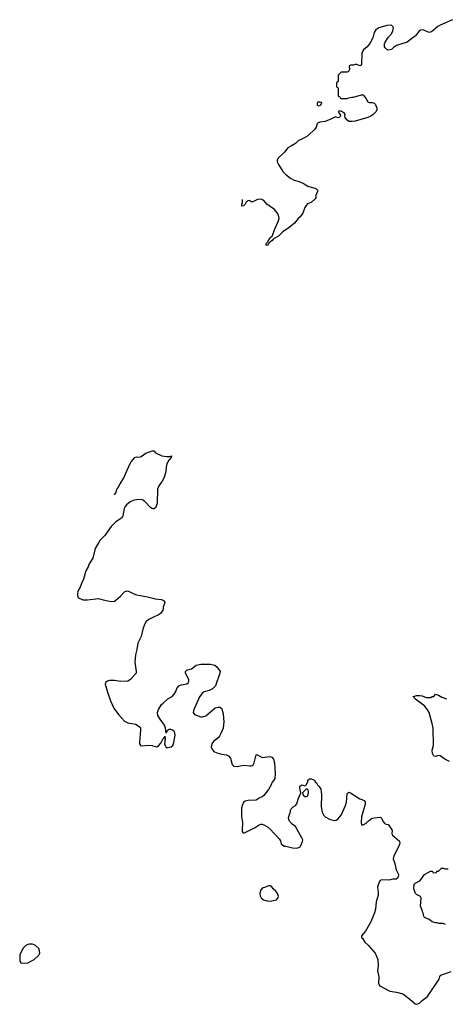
# Model space of a CAD drawing. Header units: inches. Extents: x 2347120 to 2490770, y 707513 to 877705.
# Tile 72 of 132: x 2368307 to 2373715, y 831662 to 844175. Entities that reach past the tile are written whole.
import ezdxf

# ---------------------------------------------------------------- set-up
doc = ezdxf.new("R2010")
doc.units = ezdxf.units.IN
doc.header["$MEASUREMENT"] = 0
for name, color, linetype in [('C3863', 7, 'Continuous'), ('C3873', 7, 'Continuous'), ('C3874', 7, 'Continuous')]:
    doc.layers.add(name, color=color, linetype=linetype)

msp = doc.modelspace()

# ---------------------------------------------------------------- linework, layer by layer
at = {"layer": 'C3863', "color": 5, "elevation": 120}
for points in [[(2369510, 838136), (2369510, 838135), (2369530, 838162), (2369544, 838216), (2369550, 838215), (2369582, 838278), (2369630, 838351), (2369702, 838518), (2369725, 838555), (2369770, 838610), (2369790, 838618), (2369830, 838617), (2369850, 838623), (2369910, 838667), (2369990, 838696), (2370000, 838696)], [(2370000, 837960), (2369990, 837961), (2369970, 837975), (2369895, 838055), (2369870, 838070), (2369850, 838075), (2369790, 838073), (2369750, 838065), (2369710, 838046), (2369664, 838010), (2369647, 837990), (2369636, 837964), (2369618, 837870), (2369610, 837847), (2369590, 837830), (2369530, 837794), (2369468, 837732), (2369390, 837620), (2369326, 837554), (2369266, 837454), (2369235, 837330), (2369190, 837261), (2369177, 837223), (2369149, 837170), (2369116, 837064), (2369091, 837010), (2369076, 836964), (2369048, 836910), (2369043, 836870), (2369048, 836830), (2369110, 836804), (2369170, 836802), (2369310, 836818), (2369370, 836800), (2369450, 836784), (2369470, 836780), (2369510, 836785), (2369530, 836797), (2369589, 836850), (2369637, 836903), (2369670, 836917), (2369690, 836914), (2369757, 836877), (2369790, 836865), (2369930, 836842), (2370000, 836824)], [(2370000, 836578), (2369947, 836553), (2369914, 836526), (2369892, 836488), (2369872, 836428), (2369850, 836335), (2369810, 836250), (2369797, 836170), (2369778, 836102), (2369770, 836010), (2369787, 835890), (2369786, 835870), (2369780, 835860), (2369716, 835790), (2369682, 835770), (2369590, 835764), (2369510, 835775), (2369450, 835777), (2369422, 835770), (2369398, 835750), (2369395, 835730), (2369422, 835630), (2369460, 835520), (2369505, 835425), (2369563, 835343), (2369641, 835261), (2369680, 835240), (2369781, 835221), (2369831, 835190), (2369841, 835170), (2369841, 835150), (2369828, 834988), (2369831, 834970), (2369848, 834948), (2369950, 834954), (2369990, 834950), (2370000, 834948)]]:
    msp.add_lwpolyline(points, dxfattribs=at)
msp.add_lwpolyline([(2368470, 832424), (2368430, 832424), (2368410, 832421), (2368387, 832410), (2368347, 832370), (2368311, 832290), (2368307, 832230), (2368311, 832211), (2368322, 832190), (2368370, 832183), (2368410, 832188), (2368490, 832231), (2368552, 832288), (2368564, 832310), (2368561, 832341), (2368550, 832370), (2368510, 832410), (2368490, 832418)], close=True, dxfattribs=at)
at = {"layer": 'C3873', "color": 5, "elevation": 120}
for points in [[(2370000, 838696), (2370010, 838696), (2370031, 838671), (2370113, 838633), (2370178, 838622), (2370216, 838624), (2370234, 838634), (2370231, 838610), (2370201, 838579), (2370175, 838530), (2370167, 838493), (2370165, 838430), (2370138, 838350), (2370117, 838310), (2370077, 838250), (2370060, 838210), (2370052, 838028), (2370031, 837970), (2370010, 837959), (2370000, 837960)], [(2370000, 836824), (2370030, 836816), (2370110, 836806), (2370142, 836790), (2370151, 836770), (2370131, 836710), (2370131, 836690), (2370125, 836670), (2370098, 836630), (2370071, 836610), (2370000, 836578)], [(2370000, 834948), (2370050, 834934), (2370070, 834947), (2370101, 834979), (2370130, 835038), (2370146, 835054), (2370150, 835071), (2370157, 835037), (2370149, 834971), (2370154, 834950), (2370170, 834927), (2370190, 834925), (2370230, 834933), (2370251, 834949), (2370266, 834990), (2370283, 835083), (2370280, 835110), (2370270, 835127), (2370250, 835145), (2370226, 835154), (2370208, 835152), (2370183, 835137), (2370174, 835126), (2370169, 835109), (2370159, 835170), (2370147, 835207), (2370090, 835284), (2370064, 835330), (2370058, 835370), (2370069, 835410), (2370109, 835470), (2370129, 835490), (2370190, 835543), (2370245, 835575), (2370270, 835605), (2370290, 835636), (2370305, 835675), (2370331, 835709), (2370358, 835722), (2370430, 835733), (2370452, 835750), (2370458, 835770), (2370455, 835790), (2370412, 835870), (2370413, 835890), (2370430, 835907), (2370490, 835925), (2370550, 835971), (2370610, 835986), (2370730, 835985), (2370786, 835970), (2370812, 835952), (2370853, 835890), (2370852, 835870), (2370794, 835710), (2370779, 835690), (2370756, 835670), (2370715, 835650), (2370650, 835631), (2370626, 835614), (2370608, 835592), (2370591, 835569), (2370551, 835470), (2370519, 835410), (2370512, 835372), (2370518, 835358), (2370530, 835345), (2370610, 835316), (2370630, 835314), (2370671, 835329), (2370793, 835430), (2370830, 835439), (2370850, 835436), (2370870, 835426), (2370890, 835371), (2370893, 835350), (2370900, 835250), (2370894, 835170), (2370868, 835110), (2370844, 835070), (2370827, 835050), (2370770, 835001), (2370749, 834970), (2370740, 834930), (2370748, 834908), (2370776, 834876), (2370810, 834856), (2370870, 834840), (2370933, 834833), (2370960, 834820), (2370985, 834790), (2371008, 834708), (2371030, 834687), (2371070, 834684), (2371150, 834702), (2371230, 834692), (2371250, 834693), (2371262, 834698), (2371273, 834707), (2371288, 834732), (2371310, 834834), (2371330, 834831), (2371390, 834799), (2371491, 834810), (2371510, 834801), (2371530, 834776), (2371544, 834730), (2371555, 834590), (2371549, 834531), (2371538, 834510), (2371515, 834485), (2371503, 834450), (2371468, 834390), (2371410, 834315), (2371390, 834300), (2371350, 834283), (2371310, 834257), (2371209, 834251), (2371170, 834243), (2371155, 834230), (2371139, 834201), (2371126, 834154), (2371126, 834050), (2371137, 833970), (2371134, 833874), (2371136, 833856), (2371143, 833843), (2371150, 833838), (2371170, 833843), (2371301, 833910), (2371350, 833943), (2371370, 833950), (2371390, 833950), (2371410, 833944), (2371456, 833916), (2371499, 833879), (2371530, 833839), (2371568, 833808), (2371606, 833766), (2371620, 833740), (2371630, 833702), (2371650, 833682), (2371673, 833673), (2371687, 833673), (2371705, 833665), (2371772, 833652), (2371832, 833648), (2371870, 833661), (2371881, 833679), (2371901, 833730), (2371903, 833750), (2371897, 833770), (2371810, 833922), (2371770, 833949), (2371735, 833990), (2371727, 834010), (2371724, 834036), (2371748, 834110), (2371746, 834130), (2371755, 834145), (2371782, 834170), (2371810, 834187), (2371829, 834210), (2371847, 834270), (2371878, 834350), (2371866, 834410), (2371867, 834433), (2371890, 834451), (2371910, 834447), (2371930, 834436), (2371939, 834441), (2371949, 834451), (2371969, 834490), (2371970, 834512), (2371990, 834525), (2372010, 834525), (2372052, 834510), (2372062, 834490), (2372077, 834477), (2372092, 834450), (2372112, 834430), (2372135, 834395), (2372143, 834330), (2372137, 834170), (2372150, 834102), (2372170, 834063), (2372190, 834046), (2372250, 834011), (2372310, 833998), (2372330, 834003), (2372350, 834016), (2372390, 834067), (2372431, 834149), (2372446, 834190), (2372458, 834230), (2372470, 834334), (2372474, 834346), (2372485, 834355), (2372490, 834358), (2372510, 834351), (2372631, 834271), (2372690, 834251), (2372698, 834230), (2372696, 834204), (2372650, 834046), (2372647, 833970), (2372650, 833942), (2372670, 833942), (2372710, 833962), (2372733, 833987), (2372778, 834022), (2372810, 834031), (2372890, 834038), (2372910, 834022), (2372923, 833990), (2372943, 833963), (2372950, 833956), (2372990, 833945), (2373007, 833927), (2373038, 833870), (2373036, 833830), (2373045, 833810), (2373134, 833734), (2373139, 833710), (2373124, 833670), (2373061, 833550), (2373051, 833510), (2373073, 833453), (2373090, 833370), (2373121, 833310), (2373118, 833282), (2373110, 833268), (2373090, 833254), (2373050, 833253), (2373017, 833243), (2372990, 833241), (2372910, 833245), (2372886, 833235), (2372877, 833223), (2372860, 833180), (2372855, 833150), (2372863, 833083), (2372863, 833050), (2372836, 832964), (2372826, 832870), (2372816, 832824), (2372770, 832710), (2372701, 832590), (2372652, 832530), (2372652, 832510), (2372662, 832502), (2372693, 832450), (2372733, 832413), (2372823, 832310), (2372856, 832230), (2372861, 832150), (2372853, 832090), (2372871, 832010), (2372866, 831930), (2372881, 831901), (2372890, 831891), (2373010, 831827), (2373094, 831814), (2373175, 831795), (2373266, 831726), (2373330, 831668), (2373350, 831662), (2373386, 831674), (2373421, 831710), (2373490, 831760), (2373637, 831983), (2373646, 832014), (2373658, 832030), (2373790, 832079)], [(2373770, 834749), (2373710, 834775), (2373650, 834818), (2373630, 834822), (2373590, 834809), (2373570, 834815), (2373564, 834824), (2373553, 834850), (2373549, 834890), (2373564, 834950), (2373559, 835170), (2373549, 835230), (2373509, 835370), (2373490, 835404), (2373454, 835450), (2373338, 835538), (2373302, 835578), (2373314, 835574), (2373350, 835586), (2373390, 835587), (2373421, 835581), (2373470, 835562), (2373530, 835562), (2373548, 835572), (2373570, 835574), (2373590, 835602), (2373630, 835591), (2373670, 835565), (2373730, 835545)], [(2373716, 832676), (2373687, 832687), (2373632, 832688), (2373610, 832698), (2373590, 832698), (2373550, 832709), (2373510, 832738), (2373450, 832766), (2373438, 832790), (2373438, 832810), (2373428, 832828), (2373427, 832847), (2373398, 832910), (2373408, 833010), (2373398, 833030), (2373350, 833058), (2373338, 833070), (2373315, 833130), (2373318, 833190), (2373330, 833202), (2373390, 833232), (2373410, 833252), (2373450, 833312), (2373528, 833352), (2373552, 833352), (2373558, 833338), (2373590, 833334), (2373602, 833338), (2373607, 833353), (2373630, 833354), (2373668, 833392), (2373690, 833392), (2373710, 833382), (2373750, 833382)]]:
    msp.add_lwpolyline(points, dxfattribs=at)
for points in [[(2371950, 834398), (2371902, 834350), (2371905, 834330), (2371918, 834310), (2371930, 834303), (2371950, 834303), (2371969, 834311), (2371976, 834350), (2371976, 834370), (2371970, 834388)], [(2371490, 833169), (2371470, 833169), (2371431, 833149), (2371390, 833137), (2371369, 833110), (2371358, 833070), (2371362, 833042), (2371375, 833015), (2371406, 832990), (2371450, 832976), (2371490, 832973), (2371550, 832984), (2371569, 832991), (2371589, 833010), (2371595, 833030), (2371584, 833070), (2371561, 833101), (2371529, 833130), (2371513, 833153)]]:
    msp.add_lwpolyline(points, close=True, dxfattribs=at)
at = {"layer": 'C3874', "color": 5, "elevation": 120}
msp.add_lwpolyline([(2373805, 844175), (2373650, 844107), (2373621, 844090), (2373539, 844021), (2373510, 844013), (2373430, 844045), (2373400, 844040), (2373377, 844023), (2373330, 843964), (2373305, 843950), (2373231, 843890), (2373095, 843845), (2373057, 843823), (2373030, 843798), (2372990, 843789), (2372970, 843798), (2372950, 843818), (2372944, 843830), (2372942, 843870), (2372949, 843890), (2372989, 843950), (2373029, 843990), (2373049, 844030), (2373057, 844070), (2373050, 844088), (2373030, 844104), (2372970, 844099), (2372872, 844070), (2372834, 844046), (2372811, 844010), (2372794, 843946), (2372759, 843881), (2372724, 843830), (2372676, 843790), (2372661, 843770), (2372655, 843745), (2372650, 843610), (2372644, 843596), (2372630, 843588), (2372590, 843606), (2372570, 843606), (2372550, 843598), (2372510, 843598), (2372494, 843590), (2372494, 843570), (2372502, 843550), (2372484, 843516), (2372470, 843508), (2372390, 843506), (2372354, 843470), (2372354, 843390), (2372338, 843382), (2372334, 843370), (2372334, 843330), (2372338, 843318), (2372354, 843310), (2372354, 843210), (2372358, 843198), (2372373, 843193), (2372378, 843178), (2372390, 843174), (2372470, 843172), (2372490, 843182), (2372529, 843191), (2372548, 843192), (2372650, 843218), (2372670, 843218), (2372711, 843171), (2372732, 843130), (2372750, 843123), (2372790, 843124), (2372810, 843115), (2372830, 843095), (2372846, 843050), (2372845, 843030), (2372836, 843010), (2372800, 842970), (2372770, 842950), (2372730, 842931), (2372570, 842885), (2372530, 842879), (2372490, 842883), (2372462, 842902), (2372443, 842930), (2372437, 842950), (2372441, 842970), (2372430, 842992), (2372390, 843013), (2372366, 843014), (2372354, 843010), (2372362, 842990), (2372378, 842970), (2372382, 842950), (2372370, 842938), (2372350, 842929), (2372330, 842938), (2372310, 842938), (2372270, 842913), (2372190, 842881), (2372127, 842873), (2372098, 842862), (2372088, 842852), (2372073, 842807), (2372058, 842782), (2371970, 842697), (2371910, 842663), (2371846, 842634), (2371810, 842603), (2371761, 842570), (2371714, 842546), (2371670, 842490), (2371588, 842412), (2371578, 842390), (2371579, 842370), (2371594, 842334), (2371650, 842247), (2371690, 842207), (2371750, 842161), (2371795, 842135), (2371858, 842118), (2371922, 842090), (2371970, 842061), (2372071, 842031), (2372091, 842010), (2372091, 841990), (2372065, 841930), (2372074, 841910), (2372060, 841900), (2372012, 841850), (2371966, 841834), (2371950, 841818), (2371930, 841788), (2371903, 841717), (2371871, 841670), (2371845, 841650), (2371798, 841590), (2371730, 841534), (2371650, 841479), (2371596, 841424), (2371531, 841389), (2371515, 841370), (2371479, 841341), (2371474, 841330), (2371450, 841305), (2371438, 841310), (2371439, 841330), (2371454, 841346), (2371490, 841405), (2371515, 841425), (2371554, 841526), (2371593, 841610), (2371604, 841650), (2371594, 841690), (2371579, 841719), (2371543, 841763), (2371449, 841830), (2371410, 841875), (2371374, 841894), (2371330, 841889), (2371270, 841859), (2371250, 841862), (2371230, 841875), (2371210, 841874), (2371184, 841856), (2371171, 841829), (2371152, 841810), (2371130, 841806), (2371129, 841830), (2371138, 841850), (2371138, 841882), (2371137, 841888)], dxfattribs=at)
msp.add_lwpolyline([(2372127, 843127), (2372090, 843126), (2372085, 843110), (2372086, 843090), (2372110, 843081), (2372128, 843090), (2372146, 843110), (2372142, 843122)], close=True, dxfattribs=at)

doc.saveas('drawing.dxf')
